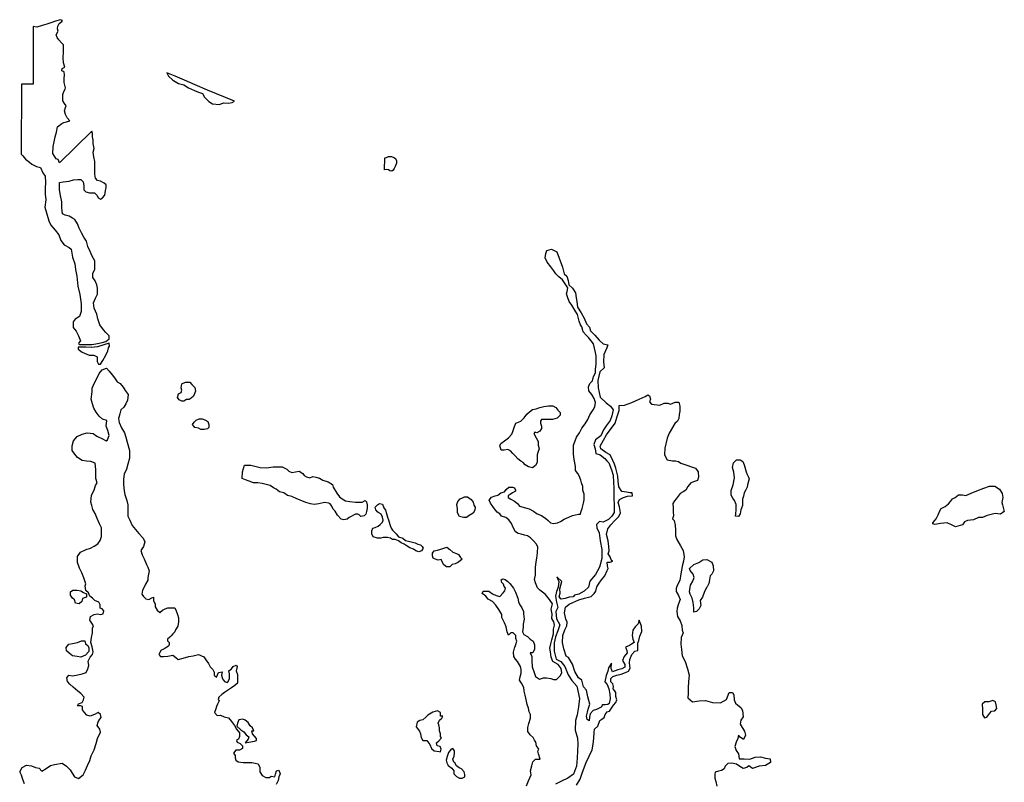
# Model space of a CAD drawing. Extents: x 167040 to 315899, y 721307 to 809380.
# Tile 5 of 20: x 195920 to 222951, y 783008 to 803951. Entities that reach past the tile are written whole.
import ezdxf

# ---------------------------------------------------------------- set-up
doc = ezdxf.new("R2010")
doc.units = 0
doc.layers.add('RPA', color=3, linetype='CONTINUOUS')

msp = doc.modelspace()

# ---------------------------------------------------------------- linework, layer by layer
at = {"layer": 'RPA', "color": 0}
for points in [[(196293, 803763), (196292, 802183), (195973, 802184), (195957, 800262), (196007, 800212), (196076, 800122), (196186, 800042), (196255, 799982), (196385, 799922), (196494, 799891), (196553, 799742), (196623, 799652), (196632, 799483), (196622, 799323), (196621, 799164), (196641, 799004), (196610, 798805), (196660, 798646), (196719, 798426), (196778, 798307), (196897, 798167), (196996, 798047), (197046, 797887), (197145, 797767), (197274, 797697), (197334, 797647), (197373, 797428), (197432, 797248), (197452, 797089), (197491, 796910), (197520, 796631), (197569, 796401), (197608, 796152), (197607, 795933), (197557, 795804), (197447, 795724), (197387, 795655), (197387, 795495), (197466, 795395), (197536, 795266), (197585, 795136), (197535, 795066), (197539, 795046), (197574, 795032), (197671, 795027), (197795, 795027), (197897, 795027), (198010, 795050), (198103, 795065), (198183, 795084), (198282, 795114), (198372, 795183), (198373, 795273), (198283, 795363), (198224, 795433), (198124, 795573), (198065, 795732), (198036, 795862), (197966, 796031), (197947, 796171), (197997, 796300), (198057, 796410), (198058, 796579), (198038, 796669), (197989, 796779), (197929, 796868), (197930, 796988), (197980, 797087), (197980, 797187), (197980, 797326), (197911, 797456), (197852, 797586), (197792, 797726), (197753, 797865), (197684, 797975), (197614, 798095), (197555, 798224), (197505, 798344), (197436, 798464), (197366, 798504), (197277, 798554), (197167, 798584), (197098, 798624), (197078, 798784), (197079, 798953), (197040, 799123), (197010, 799282), (197011, 799422), (197011, 799481), (197111, 799501), (197280, 799520), (197400, 799550), (197519, 799559), (197599, 799559), (197658, 799499), (197678, 799400), (197678, 799280), (197737, 799220), (197837, 799200), (197907, 799200), (197976, 799199), (198046, 799119), (198075, 799060), (198135, 799020), (198195, 799059), (198255, 799129), (198275, 799258), (198296, 799338), (198296, 799418), (198236, 799458), (198137, 799518), (198057, 799538), (197997, 799598), (197978, 799707), (197978, 799837), (197979, 799957), (197979, 800056), (197959, 800186), (197940, 800315), (197960, 800415), (197941, 800554), (197941, 800654), (197921, 800734), (197922, 800823), (197902, 800893), (197013, 800019), (196976, 800111), (196922, 800134), (196831, 800277), (196840, 800469), (196866, 800595), (196892, 800737), (196927, 800862), (196961, 801013), (197079, 801096), (197129, 801129), (197205, 801145), (197297, 801170), (197222, 801254), (197181, 801346), (197148, 801447), (197174, 801539), (197199, 801589), (197150, 801648), (197100, 801724), (197101, 801899), (197135, 801983), (197169, 802041), (197178, 802083), (197137, 802226), (197137, 802343), (197146, 802427), (197139, 802519), (197080, 802544), (197089, 802611), (197156, 802644), (197123, 802770), (197116, 802912), (197125, 803063), (197126, 803172), (197118, 803256), (197068, 803315), (196994, 803399), (196944, 803466), (196919, 803533), (196978, 803633), (196954, 803700), (196971, 803776), (197005, 803842), (197072, 803901), (197098, 803926), (197039, 803951), (196905, 803910), (196779, 803869), (196662, 803828), (196536, 803795), (196393, 803746)], [(201820, 801718), (201073, 802019), (200735, 802160), (200443, 802286), (200188, 802400), (199959, 802491), (200009, 802401), (200118, 802301), (200145, 802284), (200277, 802201), (200426, 802160), (200555, 802080), (200715, 802010), (200824, 801960), (200934, 801920), (200993, 801820), (201112, 801700), (201212, 801640), (201401, 801620), (201511, 801669), (201650, 801659), (201750, 801678)], [(205942, 800157), (205994, 800163), (206045, 800190), (206123, 800191), (206188, 800171), (206233, 800135), (206263, 800072), (206265, 800008), (206229, 799918), (206196, 799860), (206175, 799817), (206132, 799789), (206084, 799799), (206043, 799824), (205999, 799839), (205938, 799824)], [(197525, 794907), (197634, 794817), (197823, 794737), (197952, 794736), (198042, 794696), (198042, 794567), (198081, 794487), (198141, 794487), (198201, 794596), (198281, 794735), (198341, 794855), (198362, 794944), (198382, 794984), (198372, 795064), (198060, 794967), (197889, 794953), (197734, 794956), (197604, 794957), (197525, 794957)], [(200300, 793514), (200250, 793574), (200280, 793673), (200350, 793713), (200370, 793773), (200351, 793842), (200371, 793952), (200471, 794001), (200590, 794001), (200650, 793931), (200729, 793851), (200749, 793751), (200689, 793612), (200629, 793553), (200569, 793523), (200499, 793523), (200429, 793473), (200369, 793474)], [(209101, 792249), (209131, 792309), (209230, 792388), (209340, 792468), (209430, 792568), (209460, 792638), (209500, 792777), (209539, 792867), (209679, 792927), (209769, 793016), (209839, 793116), (209918, 793186), (209998, 793246), (210098, 793266), (210197, 793305), (210307, 793325), (210437, 793345), (210556, 793345), (210636, 793305), (210696, 793225), (210756, 793166), (210756, 793086), (210676, 793006), (210546, 792976), (210457, 792976), (210357, 792976), (210297, 792976), (210247, 792976), (210217, 792927), (210217, 792867), (210247, 792787), (210247, 792727), (210197, 792647), (210118, 792608), (210058, 792628), (210038, 792588), (210098, 792468), (210157, 792368), (210157, 792269), (210177, 792169), (210147, 792069), (210127, 792000), (210127, 791900), (210127, 791790), (210077, 791710), (209998, 791641), (209888, 791671), (209798, 791730), (209739, 791790), (209679, 791830), (209599, 791890), (209519, 791970), (209459, 792040), (209390, 792109), (209320, 792149), (209220, 792129), (209141, 792129), (209121, 792189)], [(200666, 792835), (200706, 792895), (200766, 792954), (200846, 792994), (200926, 792994), (201005, 792964), (201085, 792914), (201115, 792834), (201114, 792754), (201074, 792714), (200985, 792695), (200895, 792695), (200825, 792735), (200726, 792755)], [(215902, 791179), (215905, 791179), (215892, 791117), (215852, 791036), (215813, 790954), (215789, 790866), (215760, 790788), (215759, 790680), (215759, 790608), (215733, 790536), (215716, 790490), (215696, 790379), (215653, 790304), (215572, 790317), (215578, 790380), (215592, 790487), (215589, 790638), (215544, 790743), (215495, 790815), (215450, 790897), (215453, 791024), (215503, 791178), (215546, 791374), (215521, 791521), (215492, 791655), (215512, 791779), (215594, 791867), (215702, 791867), (215770, 791817), (215809, 791726), (215828, 791667), (215864, 791536), (215893, 791464), (215932, 791385), (215942, 791343)], [(202695, 791643), (202874, 791673), (203014, 791672), (203123, 791672), (203253, 791612), (203312, 791552), (203392, 791512), (203491, 791531), (203591, 791551), (203691, 791491), (203730, 791431), (203790, 791401), (203889, 791371), (203969, 791410), (204049, 791390), (204152, 791361), (204238, 791310), (204387, 791259), (204506, 791189), (204526, 791110), (204625, 790950), (204695, 790850), (204774, 790790), (204864, 790740), (204983, 790720), (205143, 790699), (205222, 790699), (205322, 790699), (205402, 790748), (205441, 790708), (205461, 790629), (205461, 790539), (205441, 790449), (205420, 790370), (205380, 790330), (205281, 790310), (205241, 790350), (205201, 790370), (205142, 790371), (205082, 790341), (205022, 790311), (204962, 790281), (204912, 790232), (204822, 790212), (204743, 790232), (204643, 790342), (204584, 790452), (204524, 790512), (204485, 790592), (204445, 790652), (204405, 790672), (204286, 790692), (204136, 790653), (204007, 790633), (203907, 790653), (203778, 790694), (203619, 790754), (203573, 790774), (203509, 790804), (203390, 790854), (203270, 790884), (203171, 790954), (203051, 790985), (202962, 791055), (202892, 791095), (202793, 791155), (202654, 791195), (202574, 791215), (202454, 791236), (202335, 791236), (202215, 791276), (202116, 791316), (202026, 791347), (202037, 791536), (202088, 791718), (202266, 791718), (202521, 791657)], [(221531, 790793), (221603, 790825), (221695, 790900), (221802, 790900), (221897, 790880), (222044, 790951), (222201, 791016), (222391, 791090), (222548, 791145), (222689, 791138), (222822, 791059), (222894, 790938), (222906, 790834), (222880, 790696), (222899, 790631), (222951, 790445), (222849, 790373), (222696, 790390), (222480, 790338), (222349, 790280), (222238, 790284), (222101, 790216), (221944, 790200), (221862, 790161), (221800, 790079), (221607, 790028), (221499, 790080), (221385, 790133), (221202, 790117), (221045, 790092), (220986, 790108), (220986, 790135), (221081, 790245), (221137, 790353), (221177, 790461), (221220, 790529), (221331, 790584), (221419, 790653), (221475, 790721)], [(205919, 790547), (205959, 790478), (205988, 790388), (206018, 790288), (206048, 790218), (206077, 790089), (206117, 789989), (206156, 789929), (206206, 789879), (206256, 789829), (206315, 789749), (206435, 789709), (206514, 789649), (206634, 789619), (206773, 789588), (206852, 789548), (206922, 789528), (206972, 789488), (206992, 789438), (206952, 789369), (206882, 789339), (206792, 789369), (206732, 789409), (206633, 789449), (206534, 789509), (206474, 789549), (206394, 789580), (206315, 789640), (206225, 789680), (206156, 789680), (206096, 789710), (206016, 789730), (205897, 789731), (205837, 789711), (205747, 789711), (205628, 789751), (205588, 789831), (205588, 789911), (205619, 789990), (205678, 790010), (205758, 790040), (205818, 790089), (205878, 790149), (205898, 790209), (205878, 790289), (205839, 790368), (205779, 790408), (205749, 790428), (205700, 790488), (205680, 790568), (205740, 790628), (205800, 790667), (205880, 790647)], [(208072, 790820), (208132, 790849), (208211, 790849), (208311, 790779), (208370, 790699), (208390, 790619), (208420, 790560), (208419, 790480), (208369, 790400), (208260, 790331), (208190, 790281), (208100, 790282), (207991, 790312), (207941, 790412), (207941, 790521), (207922, 790641), (207952, 790720), (208012, 790790)], [(207589, 789446), (207649, 789466), (207729, 789406), (207808, 789326), (207908, 789296), (207967, 789266), (208017, 789186), (208067, 789136), (207967, 789057), (207877, 789007), (207797, 788987), (207727, 788928), (207638, 788928), (207568, 788978), (207528, 789048), (207489, 789128), (207409, 789108), (207309, 789148), (207270, 789168), (207250, 789228), (207250, 789298), (207300, 789368), (207390, 789387), (207480, 789407)], [(214331, 788367), (214335, 788426), (214397, 788530), (214433, 788628), (214408, 788723), (214330, 788821), (214307, 788883), (214428, 788991), (214562, 789046), (214677, 789114), (214785, 789127), (214922, 789054), (214957, 788953), (214963, 788816), (214917, 788728), (214875, 788676), (214861, 788565), (214838, 788467), (214792, 788379), (214782, 788366), (214717, 788251), (214662, 788095), (214603, 788000), (214617, 787863), (214574, 787772), (214499, 787703), (214424, 787680), (214431, 787801), (214411, 787944), (214381, 788065), (214329, 788176), (214309, 788238), (214313, 788300)], [(197362, 788075), (197312, 788145), (197311, 788235), (197381, 788285), (197501, 788286), (197600, 788266), (197671, 788217), (197751, 788187), (197751, 788097), (197641, 788057), (197622, 787977), (197552, 787907), (197453, 787926), (197422, 788016)], [(197198, 786711), (197268, 786801), (197367, 786821), (197507, 786852), (197616, 786892), (197706, 786893), (197727, 786813), (197787, 786764), (197817, 786704), (197817, 786604), (197728, 786504), (197599, 786443), (197499, 786463), (197369, 786482), (197279, 786551), (197209, 786621)], [(222558, 784905), (222600, 784958), (222691, 784971), (222747, 785033), (222727, 785134), (222711, 785222), (222639, 785258), (222528, 785218), (222420, 785218), (222339, 785153), (222349, 785016), (222352, 784872), (222405, 784781), (222467, 784794)], [(202108, 784712), (202048, 784741), (201938, 784721), (201899, 784631), (201879, 784551), (201989, 784451), (202070, 784392), (202140, 784313), (202210, 784253), (202190, 784193), (202111, 784093), (202211, 784113), (202370, 784134), (202420, 784154), (202420, 784214), (202309, 784343), (202289, 784423), (202349, 784423), (202308, 784503), (202248, 784563), (202188, 784652)], [(207472, 784338), (207443, 784418), (207444, 784508), (207426, 784588), (207406, 784628), (207448, 784717), (207508, 784766), (207539, 784826), (207469, 784827), (207470, 784866), (207471, 784926), (207392, 784967), (207262, 784930), (207121, 784852), (207070, 784793), (206989, 784724), (206909, 784706), (206828, 784657), (206806, 784528), (206894, 784417), (206923, 784336), (206941, 784236), (206990, 784156), (207100, 784154), (207178, 784043), (207226, 783933), (207295, 783872), (207434, 783850), (207474, 783849), (207495, 783918), (207466, 783989), (207377, 784010), (207358, 784090), (207429, 784149), (207500, 784228), (207471, 784268)], [(207839, 783564), (207810, 783644), (207851, 783723), (207853, 783823), (207853, 783873), (207814, 783933), (207764, 783914), (207693, 783826), (207651, 783716), (207630, 783617), (207649, 783547), (207687, 783467), (207786, 783395), (207835, 783325), (207834, 783245), (207912, 783164), (207991, 783123), (208071, 783121), (208141, 783160), (208142, 783220), (208124, 783300), (208045, 783381), (207986, 783402), (207907, 783463), (207868, 783543)]]:
    msp.add_lwpolyline(points, close=True, dxfattribs=at)
for points in [[(209833, 782914), (209885, 783053), (209958, 783211), (209940, 783321), (209982, 783460), (210003, 783570), (210084, 783648), (210164, 783647), (210204, 783646), (210166, 783787), (210148, 783867), (210168, 783916), (210110, 784007), (210092, 784107), (210053, 784167), (210014, 784238), (209935, 784309), (209867, 784400), (209868, 784509), (209900, 784619), (209942, 784768), (209944, 784867), (209905, 784948), (209887, 785048), (209849, 785148), (209830, 785238), (209793, 785398), (209765, 785509), (209756, 785608), (209698, 785729), (209640, 785810), (209661, 785909), (209683, 786009), (209684, 786108), (209666, 786188), (209617, 786279), (209588, 786329), (209529, 786390), (209490, 786461), (209472, 786581), (209504, 786690), (209545, 786789), (209567, 786888), (209538, 786959), (209539, 787038), (209471, 787109), (209401, 787110), (209340, 787051), (209302, 787142), (209274, 787282), (209226, 787392), (209158, 787533), (209159, 787613), (209072, 787754), (208994, 787875), (208896, 787976), (208777, 788038), (208718, 788119), (208620, 788190), (208641, 788260), (208800, 788257), (208899, 788186), (208998, 788134), (209097, 788113), (209189, 788211), (209240, 788270), (209260, 788338), (209220, 788385), (209200, 788445), (209160, 788495), (209141, 788565), (209181, 788595), (209250, 788575), (209320, 788524), (209379, 788465), (209480, 788336), (209528, 788226), (209595, 788065), (209614, 787965), (209652, 787884), (209701, 787804), (209749, 787703), (209748, 787634), (209766, 787484), (209744, 787354), (209742, 787265), (209721, 787145), (209759, 787065), (209858, 787013), (209937, 786942), (210016, 786881), (210054, 786781), (210052, 786661), (210011, 786562), (209931, 786563), (209979, 786463), (209977, 786353), (209985, 786183), (210042, 786023), (210080, 785913), (210189, 785841), (210299, 785879), (210379, 785878), (210498, 785856), (210578, 785835), (210657, 785834), (210759, 785932), (210800, 786011), (210782, 786131), (210704, 786242), (210553, 786326), (210515, 786444), (210490, 786594), (210472, 786694), (210503, 786814), (210525, 786923), (210577, 787082), (210579, 787211), (210601, 787321), (210583, 787411), (210528, 787509), (210540, 787628), (210515, 787761), (210551, 787910), (210463, 788031), (210355, 788163), (210276, 788234), (210197, 788285), (210138, 788346), (210077, 788482), (210057, 788582), (210078, 788701), (210078, 788821), (210078, 788911), (210099, 789060), (210119, 789160), (210139, 789309), (210140, 789478), (210100, 789558), (210021, 789638), (209941, 789718), (209862, 789778), (209782, 789798), (209683, 789818), (209603, 789839), (209533, 789889), (209464, 790008), (209424, 790118), (209345, 790218), (209266, 790278), (209146, 790318), (209097, 790378), (209027, 790428), (208958, 790518), (208908, 790578), (208848, 790678), (208809, 790758), (208869, 790837), (208969, 790877), (209048, 790896), (209128, 790956), (209228, 790985), (209278, 791045), (209348, 791115), (209448, 791114), (209507, 791094), (209527, 791034), (209527, 791004), (209447, 790955), (209387, 790915), (209327, 790885), (209327, 790826), (209407, 790786), (209506, 790726), (209586, 790666), (209645, 790596), (209804, 790545), (209904, 790515), (210023, 790455), (210123, 790385), (210242, 790335), (210361, 790255), (210431, 790195), (210490, 790135), (210570, 790115), (210680, 790134), (210770, 790174), (210869, 790233), (210999, 790293), (211099, 790332), (211179, 790352), (211258, 790371), (211318, 790371), (211338, 790451), (211358, 790531), (211399, 790670), (211419, 790769), (211419, 790919), (211380, 791029), (211380, 791128), (211341, 791228), (211321, 791308), (211282, 791427), (211242, 791487), (211182, 791567), (211183, 791677), (211163, 791786), (211143, 791876), (211124, 792026), (211124, 792145), (211125, 792265), (211165, 792384), (211205, 792484), (211285, 792603), (211355, 792732), (211445, 792851), (211515, 792971), (211576, 793100), (211666, 793239), (211706, 793319), (211726, 793438), (211687, 793548), (211627, 793658), (211548, 793758), (211538, 793867), (211568, 793957), (211648, 794036), (211669, 794156), (211729, 794255), (211729, 794355), (211749, 794494), (211750, 794594), (211750, 794723), (211730, 794813), (211701, 794933), (211671, 795052), (211612, 795132), (211532, 795222), (211473, 795292), (211393, 795382), (211354, 795512), (211314, 795572), (211275, 795671), (211236, 795851), (211156, 795970), (211077, 796110), (211008, 796210), (210968, 796310), (210928, 796419), (210949, 796489), (210969, 796589), (210909, 796669), (210820, 796808), (210721, 796888), (210641, 796968), (210582, 797058), (210502, 797168), (210403, 797288), (210344, 797408), (210364, 797527), (210394, 797617), (210524, 797646), (210669, 797576), (210825, 797151), (210870, 796968), (210940, 796908), (210979, 796788), (210999, 796668), (211098, 796578), (211178, 796449), (211197, 796309), (211217, 796209), (211236, 796060), (211335, 795900), (211415, 795751), (211484, 795601), (211563, 795511), (211593, 795411), (211712, 795291), (211831, 795151), (211940, 795052), (212068, 795019), (212042, 794944), (211958, 794760), (211948, 794551), (211963, 794392), (211846, 794284), (211794, 794041), (211801, 793840), (211858, 793589), (212024, 793428), (212141, 793335), (212215, 793235), (212173, 793076), (212130, 792942), (212020, 792800), (211944, 792692), (211876, 792525), (211724, 792409), (211682, 792284), (211714, 792166), (211739, 792040), (211856, 791998), (211981, 791905), (212039, 791837), (212097, 791778), (212163, 791585), (212212, 791443), (212219, 791242), (212235, 791091), (212233, 790848), (212240, 790589), (212239, 790413), (212180, 790321), (212087, 790221), (211936, 790155), (211835, 790173), (211751, 790089), (211767, 789997), (211825, 789863), (211857, 789637), (211897, 789402), (211904, 789151), (211835, 788917), (211725, 788716), (211573, 788533), (211539, 788366), (211421, 788258), (211269, 788175), (211152, 788151), (211110, 788101), (211001, 788093), (210892, 788060), (210783, 788036), (210733, 788103), (210759, 788204), (210751, 788321), (210803, 788522), (210670, 788648), (210719, 788522), (210701, 788363), (210659, 788246), (210633, 788121), (210657, 787953), (210689, 787811), (210638, 787702), (210654, 787501), (210745, 787333), (210693, 787166), (210625, 787007), (210591, 786840), (210589, 786606), (210647, 786388), (210780, 786328), (210888, 786185), (210979, 785958), (211078, 785807), (211211, 785647), (211284, 785312), (211257, 785077), (211223, 784860), (211180, 784701), (211170, 784442), (211235, 784224), (211242, 784056), (211233, 783872), (211223, 783671), (211205, 783453), (211120, 783236), (210968, 783120), (210792, 783038), (210632, 782955)], [(196051, 782963), (196010, 783083), (195970, 783202), (195920, 783292), (195989, 783412), (196108, 783482), (196248, 783463), (196358, 783414), (196458, 783394), (196528, 783315), (196647, 783385), (196767, 783466), (196876, 783496), (197086, 783537), (197206, 783448), (197306, 783349), (197356, 783259), (197427, 783160), (197537, 783111), (197666, 783211), (197725, 783341), (197784, 783471), (197843, 783611), (197883, 783731), (197962, 783901), (198021, 784071), (198060, 784211), (198139, 784381), (198118, 784471), (198048, 784570), (198077, 784670), (198117, 784740), (198156, 784790), (198136, 784870), (198076, 784929), (197976, 784869), (197857, 784829), (197767, 784848), (197697, 784927), (197646, 784997), (197646, 785087), (197586, 785106), (197506, 785106), (197536, 785166), (197635, 785196), (197675, 785276), (197694, 785346), (197594, 785446), (197514, 785515), (197384, 785624), (197294, 785703), (197233, 785773), (197213, 785873), (197272, 785953), (197372, 785933), (197512, 785964), (197631, 785985), (197741, 786025), (197790, 786125), (197820, 786215), (197799, 786335), (197858, 786445), (197918, 786515), (197937, 786595), (197907, 786724), (197876, 786844), (197895, 786984), (197915, 787114), (197914, 787243), (197943, 787303), (197903, 787383), (197843, 787462), (197862, 787562), (197962, 787613), (198051, 787633), (198151, 787614), (198211, 787634), (198231, 787714), (198180, 787773), (198130, 787793), (198130, 787883), (198090, 787953), (197980, 788002), (197919, 788061), (197849, 788121), (197809, 788210), (197739, 788280), (197718, 788400), (197738, 788459), (197684, 788620), (197625, 788760), (197566, 788890), (197506, 789049), (197507, 789209), (197587, 789328), (197747, 789397), (197866, 789437), (197966, 789496), (198066, 789556), (198126, 789645), (198166, 789755), (198166, 789844), (198167, 789994), (198107, 790103), (198048, 790253), (197989, 790393), (197929, 790503), (197900, 790612), (197870, 790702), (197891, 790891), (197961, 791030), (198001, 791160), (198051, 791229), (198012, 791349), (198012, 791518), (198012, 791598), (197993, 791768), (197874, 791818), (197754, 791828), (197635, 791848), (197505, 791928), (197436, 792018), (197357, 792118), (197357, 792248), (197397, 792387), (197497, 792506), (197637, 792566), (197776, 792605), (197936, 792585), (198035, 792515), (198194, 792444), (198294, 792384), (198334, 792414), (198374, 792533), (198335, 792673), (198295, 792793), (198315, 792942), (198196, 792982), (198097, 793062), (198017, 793172), (197958, 793282), (197918, 793402), (197879, 793531), (197909, 793730), (197910, 793830), (197960, 793959), (198060, 794138), (198100, 794238), (198180, 794337), (198300, 794377), (198379, 794297), (198459, 794197), (198518, 794117), (198598, 794007), (198677, 793957), (198757, 793857), (198816, 793767), (198895, 793658), (198875, 793498), (198835, 793399), (198775, 793309), (198695, 793240), (198665, 793130), (198634, 793001), (198654, 792891), (198713, 792742), (198793, 792602), (198832, 792482), (198872, 792353), (198931, 792123), (198930, 791914), (198890, 791745), (198849, 791605), (198789, 791466), (198769, 791337), (198768, 791187), (198788, 791008), (198807, 790908), (198857, 790749), (198886, 790629), (198886, 790490), (198885, 790320), (198945, 790210), (199004, 790061), (199103, 789951), (199192, 789841), (199312, 789711), (199351, 789611), (199321, 789482), (199241, 789373), (199280, 789253), (199340, 789143), (199399, 788994), (199439, 788914), (199478, 788814), (199438, 788635), (199438, 788555), (199374, 788448), (199335, 788368), (199295, 788288), (199276, 788178), (199316, 788109), (199386, 788049), (199466, 788030), (199546, 788070), (199595, 788090), (199596, 787991), (199636, 787911), (199637, 787831), (199697, 787732), (199767, 787672), (199837, 787732), (199916, 787773), (199986, 787803), (200076, 787804), (200176, 787804), (200216, 787714), (200256, 787615), (200277, 787525), (200277, 787415), (200258, 787296), (200199, 787196), (200179, 787136), (200120, 787085), (200080, 787035), (200040, 786995), (199981, 786935), (199981, 786895), (200021, 786845), (200021, 786796), (200002, 786746), (199962, 786715), (199902, 786685), (199853, 786655), (199803, 786635), (199763, 786575), (199744, 786515), (199784, 786465), (199864, 786465), (199983, 786476), (200123, 786497), (200203, 786437), (200273, 786378), (200403, 786418), (200562, 786459), (200682, 786480), (200831, 786521), (200971, 786451), (201031, 786372), (201102, 786273), (201152, 786183), (201222, 786104), (201263, 786034), (201263, 785954), (201323, 785895), (201382, 786025), (201482, 786045), (201463, 785955), (201483, 785846), (201543, 785776), (201623, 785747), (201683, 785847), (201682, 785986), (201661, 786066), (201731, 786126), (201781, 786186), (201860, 786227), (201890, 786187), (201861, 786067), (201901, 785968), (201902, 785848), (201903, 785728), (201823, 785668), (201734, 785607), (201624, 785527), (201545, 785477), (201465, 785416), (201386, 785346), (201366, 785286), (201396, 785246), (201347, 785156), (201327, 785086), (201308, 785026), (201268, 784927), (201339, 784847), (201429, 784848), (201529, 784808), (201648, 784779), (201739, 784680), (201819, 784570), (201870, 784471), (201950, 784371), (201950, 784262), (201931, 784192), (201871, 784152), (201891, 784112), (201971, 784072), (202032, 784013), (202032, 783933), (201952, 783893), (201853, 783892), (201793, 783812), (201834, 783742), (201834, 783682), (201854, 783613), (201914, 783573), (202054, 783554), (202174, 783555), (202293, 783555), (202383, 783536), (202463, 783516), (202514, 783417), (202514, 783417), (202514, 783297), (202575, 783197), (202675, 783138), (202775, 783139), (202824, 783179), (202924, 783159), (202944, 783229), (202973, 783319), (203033, 783340), (203073, 783240), (203034, 783160), (203014, 783060), (202965, 782950)], [(211210, 782926), (211303, 783093), (211371, 783285), (211473, 783552), (211635, 783903), (211661, 784053), (211679, 784221), (211688, 784380), (211697, 784472), (211790, 784546), (211849, 784705), (211900, 784738), (211967, 784788), (211993, 784872), (212052, 784947), (212111, 784963), (212153, 785021), (212221, 785130), (212288, 785196), (212314, 785271), (212289, 785364), (212290, 785472), (212248, 785531), (212215, 785573), (212224, 785640), (212199, 785708), (212150, 785766), (212150, 785859), (212201, 785917), (212310, 785950), (212436, 785974), (212553, 786023), (212637, 786056), (212679, 786140), (212664, 786291), (212673, 786383), (212724, 786516), (212808, 786608), (212892, 786624), (212893, 786716), (212893, 786825), (212919, 786900), (212945, 787017), (212996, 787151), (212988, 787293), (212923, 787461), (212897, 787361), (212813, 787278), (212753, 787186), (212736, 787044), (212752, 786943), (212785, 786851), (212717, 786801), (212658, 786768), (212549, 786718), (212591, 786626), (212599, 786567), (212514, 786459), (212472, 786350), (212529, 786241), (212529, 786166), (212453, 786124), (212344, 786100), (212193, 786042), (212160, 786135), (212170, 786277), (212085, 786152), (212068, 786060), (212017, 785943), (211982, 785768), (212049, 785692), (212098, 785574), (212122, 785432), (212130, 785298), (212104, 785172), (212062, 785147), (211995, 785140), (211919, 785140), (211885, 785073), (211827, 785040), (211751, 785007), (211667, 784983), (211583, 784891), (211565, 784799), (211556, 784699), (211498, 784733), (211482, 784825), (211508, 784933), (211525, 785017), (211568, 785151), (211519, 785352), (211478, 785536), (211395, 785629), (211354, 785814), (211263, 785881), (211163, 786049), (211098, 786251), (210982, 786436), (210923, 786469), (210858, 786671), (210825, 786847), (210835, 787039), (210886, 787198), (210937, 787307), (210946, 787407), (210913, 787491), (210881, 787659), (210907, 787818), (211008, 787901), (211109, 787950), (211268, 788016), (211428, 788065), (211612, 788114), (211688, 788189), (211739, 788256), (211765, 788373), (211824, 788473), (211892, 788565), (211985, 788681), (212044, 788823), (212078, 788882), (212053, 788949), (212046, 789058), (212129, 789057), (212205, 789082), (212163, 789099), (212130, 789199), (212072, 789284), (212106, 789367), (212090, 789484), (212075, 789635), (212025, 789811), (212068, 789970), (212153, 790078), (212246, 790187), (212372, 790311), (212415, 790412), (212390, 790571), (212349, 790688), (212383, 790772), (212493, 790830), (212610, 790862), (212744, 790878), (212736, 790954), (212669, 790954), (212577, 790980), (212452, 790997), (212369, 791124), (212353, 791274), (212337, 791417), (212289, 791635), (212247, 791744), (212206, 791845), (212132, 792004), (212007, 792064), (211873, 792165), (211857, 792241), (211900, 792324), (211950, 792407), (212027, 792549), (212103, 792649), (212196, 792766), (212272, 792874), (212323, 793058), (212374, 793217), (212375, 793359), (212524, 793364), (212724, 793440), (212930, 793526), (213091, 793599), (213166, 793650), (213212, 793621), (213237, 793532), (213213, 793454), (213261, 793395), (213493, 793366), (213611, 793421), (213709, 793420), (213783, 793393), (213914, 793450), (214019, 793443), (214045, 793335), (214041, 793198), (214028, 793110), (214017, 793002), (213981, 792930), (213909, 792859), (213753, 792598), (213696, 792458), (213631, 792185), (213623, 792005), (213699, 791868), (213843, 791839), (213925, 791835), (214003, 791818), (214069, 791776), (214209, 791729), (214388, 791667), (214473, 791631), (214545, 791536), (214557, 791388), (214528, 791294), (214475, 791274), (214344, 791229), (214259, 791131), (214207, 791030), (214134, 790982), (214053, 790943), (213997, 790868), (213938, 790789), (213895, 790737), (213848, 790665), (213860, 790548), (213862, 790433), (213865, 790322), (213838, 790244), (213883, 790198), (213919, 790071), (213925, 789934), (213925, 789780), (213963, 789679), (214061, 789502), (214135, 789371), (214158, 789201), (214148, 789083), (214118, 788982), (214075, 788786), (214058, 788672), (214044, 788558), (213959, 788383), (213946, 788328), (213939, 788246), (214008, 788142), (214051, 788025), (214008, 787907), (213969, 787793), (213956, 787695), (213979, 787558), (214055, 787444), (214094, 787317), (214107, 787183), (214130, 787112), (214075, 786988), (214069, 786805), (214088, 786658), (214108, 786479), (214187, 786322), (214249, 786120), (214301, 785954), (214279, 785775), (214272, 785605), (214269, 785448), (214266, 785324), (214394, 785220), (214570, 785247), (214749, 785253), (214938, 785201), (215157, 785195), (215326, 785280), (215395, 785473), (215492, 785479), (215525, 785408), (215532, 785274), (215568, 785186), (215633, 785131), (215721, 785062), (215761, 784981), (215780, 784805), (215722, 784713), (215702, 784609), (215758, 784514), (215817, 784413), (215843, 784302), (215788, 784188), (215703, 784250), (215651, 784299), (215631, 784211), (215592, 784110), (215556, 783992), (215589, 783881), (215651, 783787), (215674, 783650), (215811, 783657), (215968, 783641), (216108, 783696), (216261, 783706), (216395, 783670), (216522, 783651), (216529, 783553), (216399, 783468), (216219, 783455), (216037, 783383), (215936, 783461), (215883, 783419), (215782, 783389), (215688, 783438), (215603, 783503), (215466, 783535), (215365, 783526), (215286, 783450), (215257, 783375), (215189, 783336), (215104, 783316), (215013, 783290), (215000, 783231), (215000, 783121), (215033, 783029), (215062, 782905)]]:
    msp.add_lwpolyline(points, dxfattribs=at)

doc.saveas('drawing.dxf')
